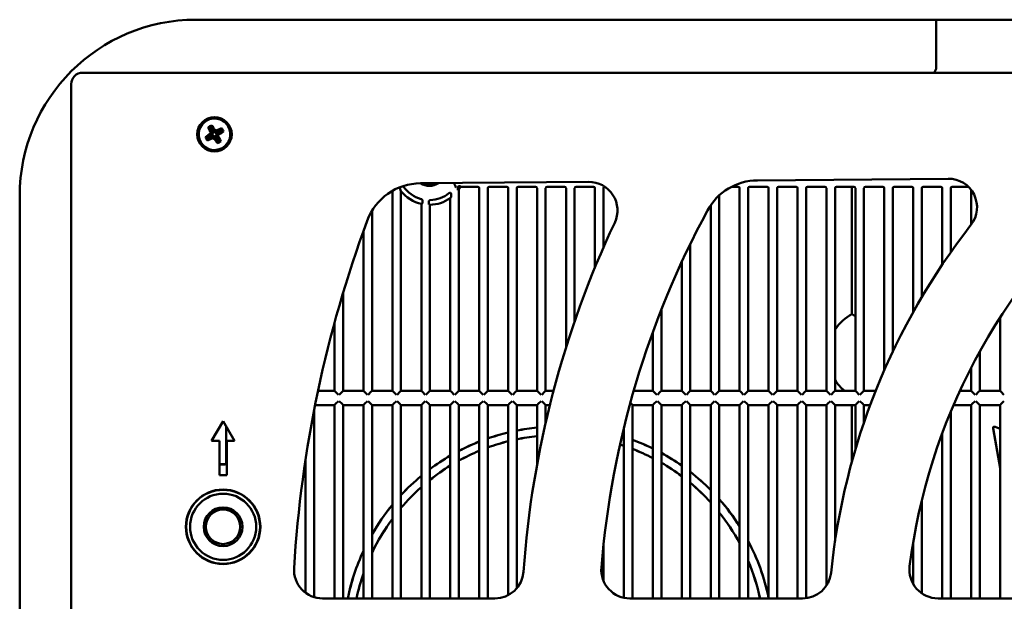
# Model space of a CAD drawing. Header units: millimetres. Extents: x 37 to 2483, y 37 to 1752.
# Tile 18 of 33: x 1142 to 1486, y 1092 to 1295. Entities that reach past the tile are written whole.
import ezdxf

# ---------------------------------------------------------------- set-up
doc = ezdxf.new("R2010")
doc.units = ezdxf.units.MM
doc.header["$LTSCALE"] = 6
doc.layers.add('Visible (ISO)', color=7, linetype='Continuous', lineweight=50)

msp = doc.modelspace()

# ---------------------------------------------------------------- linework, layer by layer
at = {"layer": 'Visible (ISO)'}
for p, q in [((1462.272, 1294.75), (1203.678, 1294.75)), ((1462.132, 1292.505), (1462.132, 1279.625)), ((1462.132, 1279.625), (1462.132, 1292.505)), ((1462.272, 1294.75), (1462.149, 1294.505)), ((1462.149, 1294.505), (1462.272, 1294.75)), ((1858.083, 1294.75), (1462.272, 1294.75)), ((2156.178, 1276.25), (1164.178, 1276.25)), ((1462.115, 1277.625), (1461.427, 1276.25)), ((1461.427, 1276.25), (1462.115, 1277.625)), ((1160.178, 1272.25), (1160.178, 883.25)), ((1209.769, 1254.864), (1207.58, 1253.631)), ((1207.981, 1257.208), (1208.536, 1257.053)), ((1209.059, 1257.347), (1208.536, 1257.053)), ((1208.536, 1257.053), (1209.769, 1254.864)), ((1209.058, 1255.062), (1209.769, 1254.864)), ((1209.214, 1257.902), (1209.059, 1257.347)), ((1210.292, 1255.158), (1209.059, 1257.347)), ((1212.481, 1256.391), (1210.292, 1255.158)), ((1210.49, 1255.869), (1210.292, 1255.158)), ((1210.586, 1254.635), (1212.775, 1255.868)), ((1211.297, 1254.437), (1210.586, 1254.635)), ((1211.819, 1252.446), (1210.586, 1254.635)), ((1212.636, 1256.946), (1212.481, 1256.391)), ((1212.775, 1255.868), (1212.481, 1256.391)), ((1213.33, 1255.713), (1212.775, 1255.868)), ((1207.025, 1253.786), (1207.58, 1253.631)), ((1207.58, 1253.631), (1207.874, 1253.108)), ((1207.719, 1252.553), (1207.874, 1253.108)), ((1207.874, 1253.108), (1210.063, 1254.341)), ((1209.865, 1253.63), (1210.063, 1254.341)), ((1210.063, 1254.341), (1211.296, 1252.152)), ((1211.141, 1251.597), (1211.296, 1252.152)), ((1211.296, 1252.152), (1211.819, 1252.446)), ((1212.374, 1252.291), (1211.819, 1252.446)), ((1282.066, 1237.651), (1340.74, 1238.163)), ((1399.705, 1238.677), (1466.284, 1239.258)), ((1272.28, 1234.994), (1272.28, 1165.25)), ((1275.28, 1165.25), (1275.28, 1234.93)), ((1275.915, 1236.625), (1276.082, 1236.625)), ((1295.114, 1235.281), (1295.114, 1236.125)), ((1295.48, 1165.25), (1295.48, 1235.473)), ((1295.614, 1236.625), (1295.994, 1236.625)), ((1296.1, 1236.442), (1302.08, 1236.442)), ((1302.58, 1235.942), (1302.58, 1165.25)), ((1305.58, 1165.25), (1305.58, 1235.942)), ((1306.08, 1236.442), (1312.18, 1236.442)), ((1312.68, 1235.942), (1312.68, 1165.25)), ((1315.68, 1165.25), (1315.68, 1235.942)), ((1316.18, 1236.442), (1322.28, 1236.442)), ((1322.78, 1235.942), (1322.78, 1165.25)), ((1325.78, 1165.25), (1325.78, 1235.942)), ((1326.28, 1236.442), (1332.38, 1236.442)), ((1332.88, 1235.942), (1332.88, 1180.342)), ((1335.88, 1189.465), (1335.88, 1235.942)), ((1336.38, 1236.442), (1342.48, 1236.442)), ((1342.98, 1235.942), (1342.98, 1208.266)), ((1345.98, 1215.333), (1345.98, 1235.942)), ((1390.689, 1236.442), (1392.98, 1236.442)), ((1393.48, 1235.942), (1393.48, 1165.25)), ((1396.48, 1165.25), (1396.48, 1235.942)), ((1396.98, 1236.442), (1403.08, 1236.442)), ((1403.58, 1235.942), (1403.58, 1165.25)), ((1406.58, 1165.25), (1406.58, 1235.942)), ((1407.08, 1236.442), (1413.18, 1236.442)), ((1413.68, 1235.942), (1413.68, 1165.25)), ((1416.68, 1165.25), (1416.68, 1235.942)), ((1417.18, 1236.442), (1423.28, 1236.442)), ((1423.78, 1235.942), (1423.78, 1165.25)), ((1426.78, 1165.25), (1426.78, 1235.942)), ((1427.28, 1236.442), (1433.38, 1236.442)), ((1433.88, 1235.942), (1433.88, 1165.25)), ((1436.88, 1165.25), (1436.88, 1235.942)), ((1437.38, 1236.442), (1443.48, 1236.442)), ((1443.98, 1235.942), (1443.98, 1172.378)), ((1446.98, 1178.957), (1446.98, 1235.942)), ((1447.48, 1236.442), (1453.58, 1236.442)), ((1454.08, 1235.942), (1454.08, 1192.726)), ((1457.08, 1197.948), (1457.08, 1235.942)), ((1457.58, 1236.442), (1463.68, 1236.442)), ((1464.18, 1235.942), (1464.18, 1209.206)), ((1467.18, 1213.573), (1467.18, 1235.942)), ((1467.68, 1236.442), (1473.328, 1236.442)), ((1474.28, 1235.378), (1474.28, 1223.139)), ((1142.178, 1233.25), (1142.178, 922.25)), ((1282.746, 1231.666), (1282.746, 1231.563)), ((1292.48, 1232.465), (1292.48, 1165.25)), ((1386.38, 1165.25), (1386.38, 1233.435)), ((1432.708, 1232.405), (1432.708, 1191.973)), ((1265.18, 1165.25), (1265.18, 1228.09)), ((1282.38, 1230.45), (1282.38, 1165.25)), ((1285.38, 1165.25), (1285.38, 1230.138)), ((1383.38, 1229.981), (1383.38, 1165.25)), ((1262.18, 1221.021), (1262.18, 1165.25)), ((1376.28, 1165.25), (1376.28, 1216.524)), ((1373.28, 1210.209), (1373.28, 1165.25)), ((1255.08, 1165.25), (1255.08, 1199.509)), ((1366.18, 1165.25), (1366.18, 1193.602)), ((1484.38, 1190.781), (1484.38, 1165.25)), ((1252.08, 1189.038), (1252.08, 1165.25)), ((1363.18, 1185.677), (1363.18, 1165.25)), ((1477.28, 1165.25), (1477.28, 1178.891)), ((1474.28, 1173.264), (1474.28, 1165.25)), ((1252.08, 1165.25), (1246.326, 1165.25)), ((1252.08, 1165.25), (1252.465, 1164.865)), ((1254.695, 1164.865), (1255.08, 1165.25)), ((1262.18, 1165.25), (1255.08, 1165.25)), ((1262.18, 1165.25), (1262.565, 1164.865)), ((1264.795, 1164.865), (1265.18, 1165.25)), ((1272.28, 1165.25), (1265.18, 1165.25)), ((1272.28, 1165.25), (1272.665, 1164.865)), ((1274.895, 1164.865), (1275.28, 1165.25)), ((1282.38, 1165.25), (1275.28, 1165.25)), ((1282.38, 1165.25), (1282.765, 1164.865)), ((1284.995, 1164.865), (1285.38, 1165.25)), ((1292.48, 1165.25), (1285.38, 1165.25)), ((1292.48, 1165.25), (1292.865, 1164.865)), ((1295.095, 1164.865), (1295.48, 1165.25)), ((1302.58, 1165.25), (1295.48, 1165.25)), ((1302.58, 1165.25), (1302.965, 1164.865)), ((1305.195, 1164.865), (1305.58, 1165.25)), ((1312.68, 1165.25), (1305.58, 1165.25)), ((1312.68, 1165.25), (1313.065, 1164.865)), ((1315.295, 1164.865), (1315.68, 1165.25)), ((1322.78, 1165.25), (1315.68, 1165.25)), ((1322.78, 1165.25), (1323.165, 1164.865)), ((1325.395, 1164.865), (1325.78, 1165.25)), ((1328.526, 1165.25), (1325.78, 1165.25)), ((1363.18, 1165.25), (1356.534, 1165.25)), ((1363.18, 1165.25), (1363.565, 1164.865)), ((1365.795, 1164.865), (1366.18, 1165.25)), ((1373.28, 1165.25), (1366.18, 1165.25)), ((1373.28, 1165.25), (1373.665, 1164.865)), ((1375.895, 1164.865), (1376.28, 1165.25)), ((1383.38, 1165.25), (1376.28, 1165.25)), ((1383.38, 1165.25), (1383.765, 1164.865)), ((1385.995, 1164.865), (1386.38, 1165.25)), ((1393.48, 1165.25), (1386.38, 1165.25)), ((1393.48, 1165.25), (1393.865, 1164.865)), ((1396.095, 1164.865), (1396.48, 1165.25)), ((1403.58, 1165.25), (1396.48, 1165.25)), ((1403.58, 1165.25), (1403.965, 1164.865)), ((1406.195, 1164.865), (1406.58, 1165.25)), ((1413.68, 1165.25), (1406.58, 1165.25)), ((1413.68, 1165.25), (1414.065, 1164.865)), ((1416.295, 1164.865), (1416.68, 1165.25)), ((1423.78, 1165.25), (1416.68, 1165.25)), ((1423.78, 1165.25), (1424.165, 1164.865)), ((1426.395, 1164.865), (1426.78, 1165.25)), ((1433.88, 1165.25), (1426.78, 1165.25)), ((1433.88, 1165.25), (1434.265, 1164.865)), ((1436.495, 1164.865), (1436.88, 1165.25)), ((1440.998, 1165.25), (1436.88, 1165.25)), ((1474.28, 1165.25), (1470.376, 1165.25)), ((1474.28, 1165.25), (1474.665, 1164.865)), ((1476.895, 1164.865), (1477.28, 1165.25)), ((1484.38, 1165.25), (1477.28, 1165.25)), ((1484.38, 1165.25), (1484.765, 1164.865)), ((1253.464, 1163.865), (1252.465, 1164.865)), ((1254.695, 1164.865), (1253.696, 1163.865)), ((1263.564, 1163.865), (1262.565, 1164.865)), ((1264.795, 1164.865), (1263.796, 1163.865)), ((1273.664, 1163.865), (1272.665, 1164.865)), ((1274.895, 1164.865), (1273.896, 1163.865)), ((1283.764, 1163.865), (1282.765, 1164.865)), ((1284.995, 1164.865), (1283.996, 1163.865)), ((1293.864, 1163.865), (1292.865, 1164.865)), ((1295.095, 1164.865), (1294.096, 1163.865)), ((1303.964, 1163.865), (1302.965, 1164.865)), ((1305.195, 1164.865), (1304.196, 1163.865)), ((1314.064, 1163.865), (1313.065, 1164.865)), ((1315.295, 1164.865), (1314.296, 1163.865)), ((1324.164, 1163.865), (1323.165, 1164.865)), ((1325.395, 1164.865), (1324.396, 1163.865)), ((1364.564, 1163.865), (1363.565, 1164.865)), ((1365.795, 1164.865), (1364.796, 1163.865)), ((1374.664, 1163.865), (1373.665, 1164.865)), ((1375.895, 1164.865), (1374.896, 1163.865)), ((1384.764, 1163.865), (1383.765, 1164.865)), ((1385.995, 1164.865), (1384.996, 1163.865)), ((1394.864, 1163.865), (1393.865, 1164.865)), ((1396.095, 1164.865), (1395.096, 1163.865)), ((1404.964, 1163.865), (1403.965, 1164.865)), ((1406.195, 1164.865), (1405.196, 1163.865)), ((1415.064, 1163.865), (1414.065, 1164.865)), ((1416.295, 1164.865), (1415.296, 1163.865)), ((1425.164, 1163.865), (1424.165, 1164.865)), ((1426.395, 1164.865), (1425.396, 1163.865)), ((1435.264, 1163.865), (1434.265, 1164.865)), ((1436.495, 1164.865), (1435.496, 1163.865)), ((1475.664, 1163.865), (1474.665, 1164.865)), ((1476.895, 1164.865), (1475.896, 1163.865)), ((1485.764, 1163.865), (1484.765, 1164.865)), ((1244.98, 1093.196), (1244.98, 1158.622)), ((1245.301, 1160.249), (1252.08, 1160.249)), ((1252.465, 1160.634), (1252.08, 1160.249)), ((1252.08, 1160.249), (1252.08, 1092.75)), ((1252.465, 1160.634), (1253.464, 1161.634)), ((1253.696, 1161.634), (1254.695, 1160.634)), ((1255.08, 1160.249), (1254.695, 1160.634)), ((1255.08, 1160.249), (1262.18, 1160.249)), ((1255.08, 1092.75), (1255.08, 1160.249)), ((1262.565, 1160.634), (1262.18, 1160.249)), ((1262.18, 1160.249), (1262.18, 1092.75)), ((1262.565, 1160.634), (1263.564, 1161.634)), ((1263.796, 1161.634), (1264.795, 1160.634)), ((1265.18, 1160.249), (1264.795, 1160.634)), ((1265.18, 1160.249), (1272.28, 1160.249)), ((1265.18, 1092.75), (1265.18, 1160.249)), ((1272.665, 1160.634), (1272.28, 1160.249)), ((1272.28, 1160.249), (1272.28, 1092.75)), ((1272.665, 1160.634), (1273.664, 1161.634)), ((1273.896, 1161.634), (1274.895, 1160.634)), ((1275.28, 1160.249), (1274.895, 1160.634)), ((1275.28, 1160.249), (1282.38, 1160.249)), ((1275.28, 1092.75), (1275.28, 1160.249)), ((1282.765, 1160.634), (1282.38, 1160.249)), ((1282.38, 1160.249), (1282.38, 1092.75)), ((1282.765, 1160.634), (1283.764, 1161.634)), ((1283.996, 1161.634), (1284.995, 1160.634)), ((1285.38, 1160.249), (1284.995, 1160.634)), ((1285.38, 1160.249), (1292.48, 1160.249)), ((1285.38, 1092.75), (1285.38, 1160.249)), ((1292.865, 1160.634), (1292.48, 1160.249)), ((1292.48, 1160.249), (1292.48, 1092.75)), ((1292.865, 1160.634), (1293.864, 1161.634)), ((1294.096, 1161.634), (1295.095, 1160.634)), ((1295.48, 1160.249), (1295.095, 1160.634)), ((1295.48, 1160.249), (1302.58, 1160.249)), ((1295.48, 1092.75), (1295.48, 1160.249)), ((1302.965, 1160.634), (1302.58, 1160.249)), ((1302.58, 1160.249), (1302.58, 1092.75)), ((1302.965, 1160.634), (1303.964, 1161.634)), ((1304.196, 1161.634), (1305.195, 1160.634)), ((1305.58, 1160.249), (1305.195, 1160.634)), ((1305.58, 1160.249), (1312.68, 1160.249)), ((1305.58, 1092.75), (1305.58, 1160.249)), ((1313.065, 1160.634), (1312.68, 1160.249)), ((1312.68, 1160.249), (1312.68, 1093.879)), ((1313.065, 1160.634), (1314.064, 1161.634)), ((1314.296, 1161.634), (1315.295, 1160.634)), ((1315.68, 1160.249), (1315.295, 1160.634)), ((1315.68, 1160.249), (1322.78, 1160.249)), ((1315.68, 1096.27), (1315.68, 1160.249)), ((1323.165, 1160.634), (1322.78, 1160.249)), ((1322.78, 1160.249), (1322.78, 1139.488)), ((1323.165, 1160.634), (1324.164, 1161.634)), ((1324.396, 1161.634), (1325.395, 1160.634)), ((1325.78, 1160.249), (1325.395, 1160.634)), ((1325.78, 1160.249), (1327.247, 1160.249)), ((1325.78, 1154.088), (1325.78, 1160.249)), ((1355.338, 1160.991), (1355.695, 1160.634)), ((1356.08, 1160.249), (1355.695, 1160.634)), ((1356.08, 1160.249), (1363.18, 1160.249)), ((1356.08, 1092.75), (1356.08, 1160.249)), ((1363.565, 1160.634), (1363.18, 1160.249)), ((1363.18, 1160.249), (1363.18, 1092.75)), ((1363.565, 1160.634), (1364.564, 1161.634)), ((1364.796, 1161.634), (1365.795, 1160.634)), ((1366.18, 1160.249), (1365.795, 1160.634)), ((1366.18, 1160.249), (1373.28, 1160.249)), ((1366.18, 1092.75), (1366.18, 1160.249)), ((1373.665, 1160.634), (1373.28, 1160.249)), ((1373.28, 1160.249), (1373.28, 1092.75)), ((1373.665, 1160.634), (1374.664, 1161.634)), ((1374.896, 1161.634), (1375.895, 1160.634)), ((1376.28, 1160.249), (1375.895, 1160.634)), ((1376.28, 1160.249), (1383.38, 1160.249)), ((1376.28, 1092.75), (1376.28, 1160.249)), ((1383.765, 1160.634), (1383.38, 1160.249)), ((1383.38, 1160.249), (1383.38, 1092.75)), ((1383.765, 1160.634), (1384.764, 1161.634)), ((1384.996, 1161.634), (1385.995, 1160.634)), ((1386.38, 1160.249), (1385.995, 1160.634)), ((1386.38, 1160.249), (1393.48, 1160.249)), ((1386.38, 1092.75), (1386.38, 1160.249)), ((1393.865, 1160.634), (1393.48, 1160.249)), ((1393.48, 1160.249), (1393.48, 1092.75)), ((1393.865, 1160.634), (1394.864, 1161.634)), ((1395.096, 1161.634), (1396.095, 1160.634)), ((1396.48, 1160.249), (1396.095, 1160.634)), ((1396.48, 1160.249), (1403.58, 1160.249)), ((1396.48, 1092.75), (1396.48, 1160.249)), ((1403.965, 1160.634), (1403.58, 1160.249)), ((1403.58, 1160.249), (1403.58, 1092.75)), ((1403.965, 1160.634), (1404.964, 1161.634)), ((1405.196, 1161.634), (1406.195, 1160.634)), ((1406.58, 1160.249), (1406.195, 1160.634)), ((1406.58, 1160.249), (1413.68, 1160.249)), ((1406.58, 1092.75), (1406.58, 1160.249)), ((1414.065, 1160.634), (1413.68, 1160.249)), ((1413.68, 1160.249), (1413.68, 1092.75)), ((1414.065, 1160.634), (1415.064, 1161.634)), ((1415.296, 1161.634), (1416.295, 1160.634)), ((1416.68, 1160.249), (1416.295, 1160.634)), ((1416.68, 1160.249), (1423.78, 1160.249)), ((1416.68, 1092.825), (1416.68, 1160.249)), ((1424.165, 1160.634), (1423.78, 1160.249)), ((1423.78, 1160.249), (1423.78, 1097.215)), ((1424.165, 1160.634), (1425.164, 1161.634)), ((1425.396, 1161.634), (1426.395, 1160.634)), ((1426.78, 1160.249), (1426.395, 1160.634)), ((1426.78, 1160.249), (1433.88, 1160.249)), ((1426.78, 1112.704), (1426.78, 1160.249)), ((1432.708, 1160.249), (1432.708, 1140.626)), ((1434.265, 1160.634), (1433.88, 1160.249)), ((1433.88, 1160.249), (1433.88, 1144.722)), ((1434.265, 1160.634), (1435.264, 1161.634)), ((1435.496, 1161.634), (1436.495, 1160.634)), ((1436.88, 1160.249), (1436.495, 1160.634)), ((1436.88, 1160.249), (1439.067, 1160.249)), ((1436.88, 1154.133), (1436.88, 1160.249)), ((1468.149, 1160.249), (1474.28, 1160.249)), ((1474.665, 1160.634), (1474.28, 1160.249)), ((1474.28, 1160.249), (1474.28, 1092.75)), ((1474.665, 1160.634), (1475.664, 1161.634)), ((1475.896, 1161.634), (1476.895, 1160.634)), ((1477.28, 1160.249), (1476.895, 1160.634)), ((1477.28, 1160.249), (1484.38, 1160.249)), ((1477.28, 1092.75), (1477.28, 1160.249)), ((1484.765, 1160.634), (1484.38, 1160.249)), ((1484.38, 1160.249), (1484.38, 1092.75)), ((1484.765, 1160.634), (1485.764, 1161.634)), ((1467.18, 1092.75), (1467.18, 1157.956)), ((1209.189, 1147.75), (1213.189, 1154.678)), ((1213.189, 1154.678), (1217.189, 1147.75)), ((1214.28, 1152.788), (1214.28, 1140.021)), ((1353.08, 1152.227), (1353.08, 1092.977)), ((1484.38, 1138.184), (1481.959, 1152.123)), ((1484.38, 1138.235), (1481.97, 1152.108)), ((1482.646, 1152.669), (1484.38, 1151.937)), ((1482.657, 1152.655), (1484.38, 1151.928)), ((1464.18, 1150.316), (1464.18, 1092.75)), ((1211.939, 1147.75), (1209.189, 1147.75)), ((1211.939, 1135.75), (1211.939, 1147.75)), ((1217.189, 1147.75), (1214.439, 1147.75)), ((1214.439, 1147.75), (1214.439, 1135.75)), ((1241.98, 1141.307), (1241.98, 1094.716)), ((1211.939, 1139.616), (1213.189, 1139.616)), ((1213.189, 1139.529), (1211.939, 1139.529)), ((1214.439, 1135.75), (1211.939, 1135.75)), ((1457.08, 1094.515), (1457.08, 1127.071)), ((1345.98, 1098.878), (1345.98, 1111.457)), ((1454.08, 1112.458), (1454.08, 1097.774)), ((1308.064, 1092.75), (1247.935, 1092.75)), ((1415.451, 1092.75), (1355.2, 1092.75)), ((1523.444, 1092.75), (1462.754, 1092.75))]:
    msp.add_line(p, q, dxfattribs=at)
for centre, radius in [((1210.178, 1254.75), 6), ((1213.189, 1117.75), 13), ((1213.189, 1117.75), 12.9), ((1213.189, 1117.75), 11.55), ((1213.189, 1117.75), 6.75), ((1213.189, 1117.75), 6)]:
    msp.add_circle(centre, radius, dxfattribs=at)
for centre, radius, start, end in [((1203.678, 1233.25), 61.5, 90, 180), ((1164.178, 1272.25), 4, 90, 180), ((1210.178, 1254.75), 5.5, 119.38934, 209.38934), ((1210.178, 1254.75), 5.5, 29.38934, 119.38934), ((1210.178, 1254.75), 5.5, 299.38934, 29.38934), ((1210.178, 1254.75), 5.5, 209.38934, 299.38934), ((1282.24, 1217.651), 20, 90.5, 159.68686), ((1285.178, 1242.75), 6, 238.20278, 302.79833), ((1285.178, 1242.75), 5.5, 247.73812, 293.26188), ((1340.827, 1228.163), 10, 334.77967, 90.5), ((1399.879, 1218.678), 20, 90.5, 151.5684), ((1466.371, 1229.259), 10, 321.98336, 90.5), ((1285.178, 1242.75), 12.613, 218.31243, 257.18441), ((1285.178, 1242.75), 10.965, 213.95661, 255.18646), ((1285.178, 1242.75), 10.965, 271.68156, 308.70143), ((1285.178, 1242.75), 12.43, 323.06977, 330.47986), ((1285.178, 1242.75), 12.613, 324.76794, 329.99336), ((1660.178, 1077.75), 209, 131.24316, 172.78297), ((1285.178, 1242.75), 12.613, 270.92194, 305.37449), ((1660.178, 1077.75), 316, 151.5684, 175.31375), ((1660.178, 1077.75), 423, 159.68686, 176.52961), ((1660.178, 1077.75), 343, 154.77967, 175.93883), ((1660.178, 1077.75), 236, 141.98336, 174.16719), ((1440.178, 1177.75), 16.066, 117.70638, 146.49882), ((1440.178, 1177.75), 16.066, 213.50118, 231.07916), ((1330.178, 1077.75), 75, 95.66074, 101.14508), ((1330.178, 1077.75), 74.983, 95.66206, 101.14771), ((1330.178, 1077.75), 75, 103.4917, 109.14504), ((1330.178, 1077.75), 74.983, 103.4949, 109.14967), ((1330.178, 1077.75), 72.017, 95.89599, 101.61294), ((1330.178, 1077.75), 72, 95.89742, 101.61579), ((1330.178, 1077.75), 74.983, 72.21577, 72.76092), ((1330.178, 1077.75), 75, 72.22005, 72.76189), ((1330.178, 1077.75), 75, 63.89428, 69.79545), ((1330.178, 1077.75), 74.983, 63.88775, 69.79054), ((1330.178, 1077.75), 75, 111.59055, 117.55677), ((1330.178, 1077.75), 74.983, 111.59583, 117.56373), ((1330.178, 1077.75), 72.017, 104.0617, 109.9709), ((1330.178, 1077.75), 72, 104.06518, 109.97595), ((1330.178, 1077.75), 72, 71.45281, 72.57778), ((1330.178, 1077.75), 72.017, 71.45747, 72.57897), ((1330.178, 1077.75), 72.017, 62.72561, 68.9197), ((1330.178, 1077.75), 72, 62.71845, 68.91434), ((1330.178, 1077.75), 75, 120.17467, 126.67634), ((1330.178, 1077.75), 74.983, 120.18243, 126.68627), ((1330.178, 1077.75), 72.017, 112.53269, 118.80216), ((1330.178, 1077.75), 72, 112.53845, 118.80979), ((1330.178, 1077.75), 75, 54.92169, 61.31203), ((1330.178, 1077.75), 74.983, 54.91232, 61.30473), ((1213.189, 1117.75), 21.867, 87.7466, 90), ((1213.189, 1117.75), 21.779, 88.47953, 90), ((1330.178, 1077.75), 72.017, 121.56424, 128.46456), ((1330.178, 1077.75), 72, 121.57277, 128.47559), ((1330.178, 1077.75), 72.017, 53.23774, 60.00531), ((1330.178, 1077.75), 72, 53.22736, 59.99729), ((1330.178, 1077.75), 75, 129.59112, 137.05101), ((1330.178, 1077.75), 74.983, 129.60215, 137.06534), ((1330.178, 1077.75), 75, 44.81696, 52.06944), ((1330.178, 1077.75), 74.983, 44.80353, 52.05904), ((1330.178, 1077.75), 72.017, 131.58252, 139.6651), ((1330.178, 1077.75), 72, 131.59484, 139.68146), ((1330.178, 1077.75), 72.017, 42.37582, 50.19598), ((1330.178, 1077.75), 72, 42.3606, 50.18441), ((1330.178, 1077.75), 75, 32.43197, 41.46393), ((1330.178, 1077.75), 74.983, 32.41097, 41.44883), ((1330.178, 1077.75), 75, 140.53123, 150.06904), ((1330.178, 1077.75), 74.983, 140.54743, 150.09222), ((1330.178, 1077.75), 72.017, 143.50818, 154.49104), ((1330.178, 1077.75), 72, 143.52696, 154.52017), ((1330.178, 1077.75), 72.017, 28.48001, 38.70211), ((1330.178, 1077.75), 72, 28.45439, 38.68477), ((1330.178, 1077.75), 75, 11.84807, 27.86646), ((1330.178, 1077.75), 74.983, 11.78432, 27.84123), ((1330.178, 1077.75), 75, 155.04479, 168.46304), ((1330.178, 1077.75), 74.983, 155.07346, 168.46032), ((1247.935, 1102.75), 10, 176.52961, 270), ((1355.2, 1102.75), 10, 175.31375, 270), ((1330.178, 1077.75), 72.017, 12.02174, 22.97854), ((1330.178, 1077.75), 72, 12.0247, 22.94576), ((1462.754, 1102.75), 10, 172.78297, 270), ((1330.178, 1077.75), 72.017, 160.76678, 167.97826), ((1330.178, 1077.75), 72, 160.80663, 167.9753), ((1308.064, 1102.75), 10, 270, 355.93883), ((1415.451, 1102.75), 10, 270, 354.16719)]:
    msp.add_arc(centre, radius, start, end, dxfattribs=at)
for centre, major_axis, ratio, start_param, end_param in [((1462.15, 1292.505), (0, -2), 0.0087269, 3.1590459, 4.712389), ((1462.15, 1292.505), (0, 2), 0.0087269, 0.0174533, 1.5707963), ((1462.115, 1279.625), (0, -2), 0.0087269, 0.0174533, 1.5707963), ((1462.115, 1279.625), (0, 2), 0.0087269, 3.1590459, 4.712389), ((1210.427, 1254.306), (6.717, 3.783), 0.1736482, 1.67763, 2.0016818), ((1209.231, 1256.429), (6.512, 3.668), 0.1736482, 1.5707963, 1.6655687), ((1210.621, 1254.999), (-3.783, 6.717), 0.1736482, 1.1399108, 1.4639627), ((1209.231, 1256.429), (6.512, 3.668), 0.1736482, 1.476024, 1.5707963), ((1209.734, 1254.5), (3.783, -6.717), 0.1736482, 1.67763, 2.0016818), ((1210.427, 1254.306), (6.717, 3.783), 0.1736482, 1.1399108, 1.4639627), ((1209.928, 1255.193), (-6.717, -3.783), 0.1736482, 1.67763, 2.0016818), ((1211.857, 1255.696), (3.668, -6.512), 0.1736482, 1.5707963, 1.6655687), ((1211.857, 1255.696), (3.668, -6.512), 0.1736482, 1.476024, 1.5707963), ((1208.498, 1253.803), (-3.668, 6.512), 0.1736482, 1.476024, 1.5707963), ((1208.498, 1253.803), (-3.668, 6.512), 0.1736482, 1.5707963, 1.6655687), ((1209.928, 1255.193), (-6.717, -3.783), 0.1736482, 1.1399108, 1.4639627), ((1210.621, 1254.999), (-3.783, 6.717), 0.1736482, 1.67763, 2.0016818), ((1211.124, 1253.07), (-6.512, -3.668), 0.1736482, 1.476024, 1.5707963), ((1209.734, 1254.5), (3.783, -6.717), 0.1736482, 1.1399108, 1.4639627), ((1211.124, 1253.07), (-6.512, -3.668), 0.1736482, 1.5707963, 1.6655687), ((1296.879, 1242.75), (-23.409, 0), 0.8661133, 0.3573425, 0.3959464), ((1285.178, 1237.482), (0, 10.537), 0.8660474, 1.6470866, 1.6521958), ((1285.178, 1237.482), (0, 10.537), 0.8660474, 4.6342809, 4.6384812), ((1295.614, 1236.125), (-0.448, 0.224), 0.9992388, 5.1762193, 6.7464066), ((1290.151, 1242.75), (-9.949, 0), 0.8661133, 2.0930516, 2.1361203), ((1302.079, 1235.941), (0.448, 0.224), 0.9992388, 5.819964, 7.3901513), ((1306.081, 1235.941), (-0.448, 0.224), 0.9992388, 5.1762193, 6.7464066), ((1312.179, 1235.941), (0.448, 0.224), 0.9992388, 5.819964, 7.3901513), ((1316.181, 1235.941), (-0.448, 0.224), 0.9992388, 5.1762193, 6.7464066), ((1322.279, 1235.941), (0.448, 0.224), 0.9992388, 5.819964, 7.3901513), ((1326.281, 1235.941), (-0.448, 0.224), 0.9992388, 5.1762193, 6.7464066), ((1332.379, 1235.941), (0.448, 0.224), 0.9992388, 5.819964, 7.3901513), ((1336.381, 1235.941), (-0.448, 0.224), 0.9992388, 5.1762193, 6.7464066), ((1342.479, 1235.941), (0.448, 0.224), 0.9992388, 5.819964, 7.3901513), ((1346.481, 1235.941), (-0.448, 0.224), 0.9992388, 5.259557, 6.7464066), ((1392.979, 1235.941), (0.448, 0.224), 0.9992388, 5.819964, 7.3901513), ((1396.981, 1235.941), (-0.448, 0.224), 0.9992388, 5.1762193, 6.7464066), ((1403.079, 1235.941), (0.448, 0.224), 0.9992388, 5.819964, 7.3901513), ((1407.081, 1235.941), (-0.448, 0.224), 0.9992388, 5.1762193, 6.7464066), ((1413.179, 1235.941), (0.448, 0.224), 0.9992388, 5.819964, 7.3901513), ((1417.181, 1235.941), (-0.448, 0.224), 0.9992388, 5.1762193, 6.7464066), ((1423.279, 1235.941), (0.448, 0.224), 0.9992388, 5.819964, 7.3901513), ((1427.281, 1235.941), (-0.448, 0.224), 0.9992388, 5.1762193, 6.7464066), ((1433.379, 1235.941), (0.448, 0.224), 0.9992388, 5.819964, 7.3901513), ((1437.381, 1235.941), (-0.448, 0.224), 0.9992388, 5.1762193, 6.7464066), ((1443.479, 1235.941), (0.448, 0.224), 0.9992388, 5.819964, 7.3901513), ((1447.481, 1235.941), (-0.448, 0.224), 0.9992388, 5.1762193, 6.7464066), ((1453.579, 1235.941), (0.448, 0.224), 0.9992388, 5.819964, 7.3901513), ((1457.581, 1235.941), (-0.448, 0.224), 0.9992388, 5.1762193, 6.7464066), ((1463.679, 1235.941), (0.448, 0.224), 0.9992388, 5.819964, 7.3901513), ((1467.681, 1235.941), (-0.448, 0.224), 0.9992388, 5.1762193, 6.7464066), ((1277.705, 1242.75), (14.95, 0), 0.8661133, 5.0304278, 5.0539254), ((1274.341, 1242.75), (21.68, 0), 0.8661133, 5.7035466, 5.7321647), ((1293.515, 1242.75), (-16.679, 0), 0.8661133, 1.0383924, 1.0613663), ((1482.451, 1152.208), (-0.311, 0.391), 0.9998342, 5.2122047, 7.354166), ((1482.463, 1152.194), (-0.311, 0.391), 0.9998342, 5.2122047, 7.354166)]:
    msp.add_ellipse(centre, major_axis=major_axis, ratio=ratio, start_param=start_param, end_param=end_param, dxfattribs=at)
for points, knots in [([(1293.725, 1237.703), (1293.726, 1237.702), (1293.727, 1237.701), (1293.774, 1237.618), (1293.82, 1237.537), (1293.908, 1237.38), (1293.95, 1237.304), (1294.051, 1237.121), (1294.106, 1237.021), (1294.193, 1236.862), (1294.225, 1236.802), (1294.266, 1236.725), (1294.277, 1236.706), (1294.278, 1236.704)], [-0.00051499, -0.00051499, -0.00051499, -0.00051499, 0, 0, 0.02794585, 0.02794585, 0.05543193, 0.05543193, 0.09708296, 0.09708296, 0.13397609, 0.13397609, 0.16704405, 0.16704405, 0.16704405, 0.16704405]), ([(1274.948, 1235.658), (1274.945, 1235.665), (1274.941, 1235.704), (1274.934, 1235.825), (1274.93, 1235.946), (1274.927, 1236.08), (1274.927, 1236.099), (1274.926, 1236.119)], [0.001735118, 0.001735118, 0.001735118, 0.001735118, 0.030074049, 0.030074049, 0.07180731, 0.07180731, 0.078556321, 0.078556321, 0.078556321, 0.078556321]), ([(1292.718, 1234.137), (1292.713, 1234.142), (1292.708, 1234.148), (1292.657, 1234.2), (1292.602, 1234.237), (1292.483, 1234.288), (1292.418, 1234.301), (1292.296, 1234.303), (1292.238, 1234.294), (1292.129, 1234.256), (1292.079, 1234.228), (1292.034, 1234.192)], [0.036716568, 0.036716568, 0.036716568, 0.036716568, 0.039064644, 0.039064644, 0.058571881, 0.058571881, 0.078089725, 0.078089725, 0.095369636, 0.095369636, 0.112654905, 0.112654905, 0.112654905, 0.112654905]), ([(1292.844, 1233.8), (1292.845, 1233.865), (1292.833, 1233.93), (1292.787, 1234.045), (1292.757, 1234.094), (1292.718, 1234.137)], [0, 0, 0, 0, 0.020118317, 0.020118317, 0.037483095, 0.037483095, 0.037483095, 0.037483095]), ([(1294.391, 1236.158), (1294.39, 1236.16), (1294.39, 1236.161), (1294.366, 1236.214), (1294.346, 1236.267), (1294.31, 1236.366), (1294.295, 1236.413), (1294.27, 1236.504), (1294.262, 1236.546), (1294.257, 1236.611), (1294.259, 1236.633), (1294.267, 1236.646)], [-0.000349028, -0.000349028, -0.000349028, -0.000349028, 0, 0, 0.017274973, 0.017274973, 0.034158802, 0.034158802, 0.05287703, 0.05287703, 0.070326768, 0.070326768, 0.070326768, 0.070326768]), ([(1432.69, 1236.442), (1432.692, 1236.227), (1432.695, 1235.976), (1432.7, 1235.313), (1432.702, 1234.873), (1432.706, 1233.929), (1432.707, 1233.424), (1432.708, 1232.743), (1432.708, 1232.574), (1432.708, 1232.405)], [-0.9477665, -0.9477665, -0.9477665, -0.9477665, -0.72292915, -0.72292915, -0.41226054, -0.41226054, -0.10159194, -0.10159194, 0, 0, 0, 0]), ([(1282.746, 1231.666), (1282.746, 1231.731), (1282.734, 1231.795), (1282.684, 1231.915), (1282.648, 1231.97), (1282.571, 1232.048), (1282.536, 1232.076), (1282.458, 1232.12), (1282.417, 1232.137), (1282.374, 1232.149)], [0, 0, 0, 0, 0.019521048, 0.019521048, 0.039048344, 0.039048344, 0.052415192, 0.052415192, 0.06578347, 0.06578347, 0.06578347, 0.06578347]), ([(1282.746, 1231.563), (1282.746, 1231.436), (1282.745, 1231.287), (1282.742, 1231.053), (1282.739, 1230.928), (1282.733, 1230.752), (1282.729, 1230.67), (1282.721, 1230.578), (1282.716, 1230.551), (1282.712, 1230.549)], [0.45033533, 0.45033533, 0.45033533, 0.45033533, 0.48844119, 0.48844119, 0.52593953, 0.52593953, 0.5629648, 0.5629648, 0.59802728, 0.59802728, 0.59802728, 0.59802728]), ([(1285.499, 1231.789), (1285.434, 1231.787), (1285.37, 1231.773), (1285.251, 1231.72), (1285.197, 1231.682), (1285.107, 1231.588), (1285.072, 1231.532), (1285.027, 1231.418), (1285.016, 1231.361), (1285.014, 1231.303)], [0, 0, 0, 0, 0.019553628, 0.019553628, 0.039095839, 0.039095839, 0.058624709, 0.058624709, 0.075941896, 0.075941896, 0.075941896, 0.075941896]), ([(1285.048, 1230.303), (1285.044, 1230.305), (1285.039, 1230.334), (1285.031, 1230.426), (1285.027, 1230.509), (1285.021, 1230.683), (1285.018, 1230.806), (1285.015, 1231.03), (1285.014, 1231.169), (1285.014, 1231.289)], [0.00173244, 0.00173244, 0.00173244, 0.00173244, 0.03705283, 0.03705283, 0.07410407, 0.07410407, 0.11114479, 0.11114479, 0.14680458, 0.14680458, 0.14680458, 0.14680458]), ([(1292.844, 1233.8), (1292.844, 1233.762), (1292.844, 1233.725), (1292.841, 1233.544), (1292.838, 1233.382), (1292.832, 1233.164), (1292.828, 1233.065), (1292.82, 1232.958), (1292.816, 1232.924), (1292.812, 1232.918)], [0.56889073, 0.56889073, 0.56889073, 0.56889073, 0.58012877, 0.58012877, 0.62627356, 0.62627356, 0.66547049, 0.66547049, 0.69789001, 0.69789001, 0.69789001, 0.69789001]), ([(1433.88, 1191.247), (1433.827, 1191.28), (1433.775, 1191.313), (1433.51, 1191.481), (1433.314, 1191.603), (1433.009, 1191.79), (1432.895, 1191.86), (1432.746, 1191.951), (1432.708, 1191.973), (1432.708, 1191.973)], [-0.58933175, -0.58933175, -0.58933175, -0.58933175, -0.56918171, -0.56918171, -0.48516198, -0.48516198, -0.41256145, -0.41256145, -0.34476852, -0.34476852, -0.34476852, -0.34476852]), ([(1214.28, 1140.021), (1214.28, 1139.956), (1214.267, 1139.891), (1214.218, 1139.771), (1214.181, 1139.716), (1214.09, 1139.623), (1214.036, 1139.586), (1213.943, 1139.547), (1213.908, 1139.536), (1213.838, 1139.523), (1213.802, 1139.52), (1213.766, 1139.521)], [0, 0, 0, 0, 0.019525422, 0.019525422, 0.039043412, 0.039043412, 0.058566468, 0.058566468, 0.069310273, 0.069310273, 0.080055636, 0.080055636, 0.080055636, 0.080055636])]:
    msp.add_open_spline(points, degree=3, knots=knots, dxfattribs=at)
for points in [[(1274.947, 1236.274), (1274.931, 1236.222), (1274.925, 1236.169), (1274.926, 1236.119)], [(1294.267, 1236.646), (1294.272, 1236.654), (1294.275, 1236.659), (1294.275, 1236.659)], [(1294.278, 1236.703), (1294.278, 1236.704), (1294.278, 1236.704), (1294.278, 1236.704)], [(1285.014, 1231.303), (1285.014, 1231.299), (1285.014, 1231.294), (1285.014, 1231.289)]]:
    msp.add_open_spline(points, degree=3, dxfattribs=at)
msp.add_rational_spline([(1295.994, 1236.625), (1296.047, 1236.534), (1296.1, 1236.442)], [1, 1.00000000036, 1.00000000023], degree=2, dxfattribs=at)

doc.saveas('drawing.dxf')
